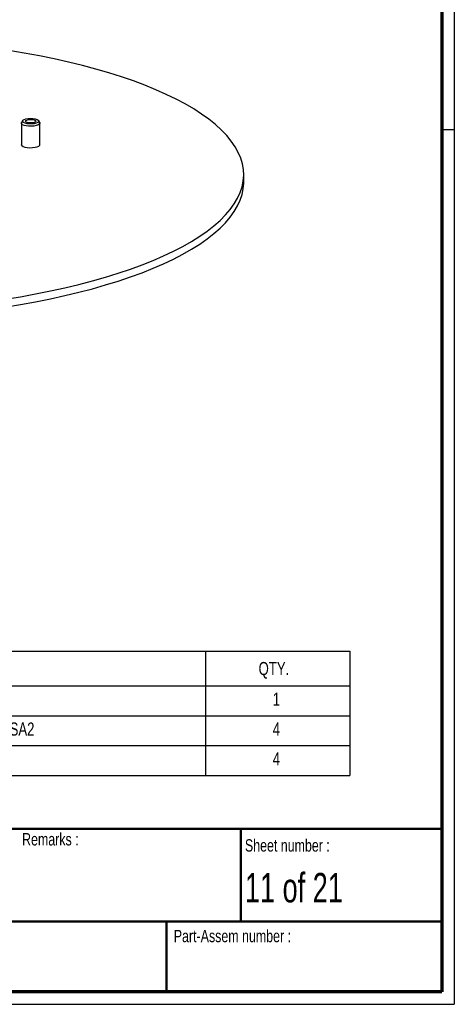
# Paper-space layout 'MA-KB-Cube Mounting Plate Bottom' of a CAD drawing. Header units: millimetres. Extents: x -591 to 203, y 7 to 289.
# Tile 3 of 4: x 133 to 203, y 7 to 167. Entities that reach past the tile are written whole.
import ezdxf

# ---------------------------------------------------------------- set-up
doc = ezdxf.new("R2010")
doc.units = ezdxf.units.MM
for name, color, linetype in [('FORMAT', 7, 'Continuous'), ('LAYER1', 7, 'Continuous'), ('LAYER2', 7, 'Continuous'), ('LOGO', 7, 'Continuous')]:
    doc.layers.add(name, color=color, linetype=linetype)
doc.styles.add('SLDTEXTSTYLE1', font='TXT', dxfattribs={"width": 0.75})
doc.styles.add('SLDTEXTSTYLE12', font='TXT', dxfattribs={"width": 0.6875})
doc.styles.add('SLDTEXTSTYLE13', font='TXT', dxfattribs={"width": 0.685185})
doc.styles.add('SLDTEXTSTYLE4', font='TXT', dxfattribs={"width": 0.37675})

# ---------------------------------------------------------------- blocks, each defined once
blk = doc.blocks.new('SW_TABLEANNOTATION_4')
at = {"layer": 'LOGO', "color": 0}
for p, q in [((0, 0), (0, -5.62)), ((0, 0), (23.33, 0)), ((23.33, 0), (23.33, -5.62)), ((23.33, 0), (53.89, 0)), ((53.89, 0), (53.89, -5.62)), ((53.89, 0), (151.56, 0)), ((151.56, 0), (151.56, -5.62)), ((151.56, 0), (174.9, 0)), ((174.9, 0), (174.9, -5.62)), ((0, -5.62), (23.33, -5.62)), ((0, -5.62), (0, -10.44)), ((23.33, -5.62), (53.89, -5.62)), ((23.33, -5.62), (23.33, -10.44)), ((53.89, -5.62), (151.56, -5.62)), ((53.89, -5.62), (53.89, -10.44)), ((151.56, -5.62), (174.9, -5.62)), ((151.56, -5.62), (151.56, -10.44)), ((174.9, -5.62), (174.9, -10.44)), ((0, -10.44), (0, -15.26)), ((0, -10.44), (23.33, -10.44)), ((23.33, -10.44), (23.33, -15.26)), ((23.33, -10.44), (53.89, -10.44)), ((53.89, -10.44), (53.89, -15.26)), ((53.89, -10.44), (151.56, -10.44)), ((151.56, -10.44), (151.56, -15.26)), ((151.56, -10.44), (174.9, -10.44)), ((174.9, -10.44), (174.9, -15.26)), ((0, -15.26), (0, -20.08)), ((0, -15.26), (23.33, -15.26)), ((23.33, -15.26), (23.33, -20.08)), ((23.33, -15.26), (53.89, -15.26)), ((53.89, -15.26), (53.89, -20.08)), ((53.89, -15.26), (151.56, -15.26)), ((151.56, -15.26), (151.56, -20.08)), ((151.56, -15.26), (174.9, -15.26)), ((174.9, -15.26), (174.9, -20.08)), ((0, -20.08), (23.33, -20.08)), ((23.33, -20.08), (53.89, -20.08)), ((53.89, -20.08), (151.56, -20.08)), ((151.56, -20.08), (174.9, -20.08))]:
    blk.add_line(p, q, dxfattribs=at)
at = {"layer": 'LOGO', "color": 0, "attachment_point": 1}
for s, insert, char_height, style in [('Material', (33, -1.75), 2.117, 'SLDTEXTSTYLE1'), ('ITEM NO.', (5.64, -1.75), 2.117, 'SLDTEXTSTYLE1'), ('DESCRIPTION', (93.87, -1.75), 2.1167, 'SLDTEXTSTYLE1'), ('QTY.', (160.17, -1.75), 2.117, 'SLDTEXTSTYLE1'), ('1', (10.88, -6.71), 2.12, 'SLDTEXTSTYLE1'), ('6060-T6', (33.63, -6.71), 2.117, 'SLDTEXTSTYLE1'), ('MA-KB-Cube Mounting plate', (83.03, -6.71), 2.1167, 'SLDTEXTSTYLE1'), ('1', (162.45, -6.71), 2.12, 'SLDTEXTSTYLE1'), ('2', (10.88, -11.53), 2.12, 'SLDTEXTSTYLE1'), ('Alloy Steel (SS)', (28.79, -11.53), 2.1167, 'SLDTEXTSTYLE1'), ('MA-KB-Blind Rivet Nut csk head M6 (FABORY 69140 6F040) SSA2', (59.99, -11.53), 2.1167, 'SLDTEXTSTYLE1'), ('4', (162.45, -11.53), 2.12, 'SLDTEXTSTYLE1'), ('3', (10.88, -16.35), 2.12, 'SLDTEXTSTYLE1'), ('Alloy Steel (SS)', (28.79, -16.35), 2.1167, 'SLDTEXTSTYLE1'), ('ISO 10642 - M6 x 30 --- 30S', (85.37, -16.35), 2.1167, 'SLDTEXTSTYLE13'), ('4', (162.45, -16.35), 2.12, 'SLDTEXTSTYLE1')]:
    blk.add_mtext(s, dxfattribs=dict(at, insert=insert, char_height=char_height, style=style))

psp = doc.layouts.new('MA-KB-Cube Mounting Plate Bottom')

# ---------------------------------------------------------------- linework, layer by layer
at = {"color": 7, "linetype": 'Continuous', "lineweight": 25}
for p, q in [((133.37, 149.84), (133.37, 146.31)), ((133.55, 150.23), (133.39, 149.93)), ((136.34, 149.93), (136.18, 150.23)), ((136.37, 146.31), (136.37, 149.84)), ((169.31, 140.28), (169.31, 141.54))]:
    psp.add_line(p, q, dxfattribs=at)
at = {"color": 7, "linetype": 'Continuous', "lineweight": 25, "flags": 128}
for points in [[(130.71, 121.38), (133.21, 121.79), (135.67, 122.23), (138.06, 122.71), (140.4, 123.22), (142.67, 123.76), (144.86, 124.34), (146.99, 124.94), (149.03, 125.58), (151, 126.24), (152.88, 126.93), (154.67, 127.64), (156.37, 128.38), (157.97, 129.14), (159.48, 129.92), (160.89, 130.73), (162.2, 131.55), (163.4, 132.39), (164.5, 133.25), (165.48, 134.12), (166.36, 135), (167.13, 135.89), (167.78, 136.8), (168.32, 137.71), (168.74, 138.63), (169.05, 139.56), (169.24, 140.49), (169.31, 141.42), (169.27, 142.35), (169.1, 143.28), (168.83, 144.2), (168.43, 145.12), (167.93, 146.04), (167.3, 146.95), (166.57, 147.85), (165.72, 148.73), (164.76, 149.61), (163.69, 150.47), (162.51, 151.31), (161.23, 152.14), (159.85, 152.95), (158.37, 153.73), (156.79, 154.5), (155.11, 155.25), (153.34, 155.97), (151.48, 156.66), (149.54, 157.33), (147.51, 157.97), (145.41, 158.58), (143.23, 159.16), (140.98, 159.72), (138.66, 160.23), (136.28, 160.72), (133.84, 161.17), (131.35, 161.59)], [(136.34, 149.93), (136.36, 149.8), (136.27, 149.66), (136.06, 149.54), (135.76, 149.44), (135.39, 149.37), (134.97, 149.34), (134.54, 149.35), (134.14, 149.4), (133.8, 149.49), (133.55, 149.6), (133.4, 149.74), (133.37, 149.88), (133.39, 149.93)], [(133.62, 150.31), (133.81, 150.43), (134.1, 150.52), (134.46, 150.58), (134.85, 150.6), (135.24, 150.58), (135.6, 150.53), (135.9, 150.44), (136.1, 150.32), (136.2, 150.19), (136.17, 150.06), (136.03, 149.94), (135.79, 149.83), (135.46, 149.76), (135.08, 149.72), (134.69, 149.72), (134.3, 149.75), (133.97, 149.83), (133.72, 149.93), (133.57, 150.05), (133.54, 150.18), (133.62, 150.31)], [(134.09, 150.25), (134.26, 150.35), (134.52, 150.41), (134.84, 150.43), (135.16, 150.42), (135.44, 150.36), (135.63, 150.27), (135.7, 150.16), (135.65, 150.06), (135.47, 149.97), (135.21, 149.9), (134.89, 149.88), (134.57, 149.9), (134.3, 149.95), (134.11, 150.04), (134.03, 150.15), (134.09, 150.25)], [(133.37, 146.46), (133.35, 146.35), (133.44, 146.21), (133.65, 146.08), (133.95, 145.98), (134.33, 145.91)], [(134.33, 145.91), (134.75, 145.88), (135.18, 145.89), (135.59, 145.94), (135.94, 146.03), (136.2, 146.14), (136.35, 146.27), (136.38, 146.42), (136.37, 146.46)], [(130.71, 120.12), (133.21, 120.53), (135.67, 120.97), (138.06, 121.45), (140.4, 121.96), (142.67, 122.51), (144.86, 123.08), (146.99, 123.69), (149.03, 124.32), (151, 124.98), (152.88, 125.67), (154.67, 126.38), (156.37, 127.12), (157.97, 127.88), (159.48, 128.67), (160.89, 129.47), (162.2, 130.29), (163.4, 131.13), (164.5, 131.99), (165.48, 132.86), (166.36, 133.74), (167.13, 134.64), (167.78, 135.54), (168.32, 136.46), (168.74, 137.38), (169.05, 138.3), (169.24, 139.23), (169.31, 140.16), (169.31, 140.28)]]:
    psp.add_lwpolyline(points, dxfattribs=at)
at = {"layer": 'LAYER1', "lineweight": 50}
for p, q in [((8.85, 35.78), (201.35, 35.78)), ((168.85, 20.78), (168.85, 35.78)), ((8.85, 20.78), (201.35, 20.78)), ((156.81, 9.39), (156.81, 20.78))]:
    psp.add_line(p, q, dxfattribs=at)
at = {"layer": 'LAYER2', "lineweight": 70}
for p, q in [((201.35, 287.7), (201.35, 9.39)), ((201.35, 9.39), (8.85, 9.39))]:
    psp.add_line(p, q, dxfattribs=at)
at = {"layer": 'LOGO'}
for p, q in [((203.35, 289.02), (203.35, 7.39)), ((203.35, 148.74), (201.35, 148.74)), ((6.85, 7.39), (203.35, 7.39))]:
    psp.add_line(p, q, dxfattribs=at)

# ---------------------------------------------------------------- block references
psp.add_blockref('SW_TABLEANNOTATION_4', (11.55, 64.48), dxfattribs=at)

# ---------------------------------------------------------------- texts
at = {"layer": 'FORMAT', "color": 218, "insert": (69.12, 15.96), "char_height": 3.7042, "attachment_point": 1, "style": 'SLDTEXTSTYLE4'}
psp.add_mtext('MA-KB-Cube Mounting Plate Bottom Rivet mount', dxfattribs=at)
at = {"layer": 'LAYER1', "char_height": 2, "attachment_point": 1, "style": 'SLDTEXTSTYLE1'}
for s, insert in [('Remarks :', (133.49, 35.07)), ('Sheet number :', (169.51, 34.08)), ('Part-Assem number :', (158.01, 19.43))]:
    psp.add_mtext(s, dxfattribs=dict(at, insert=insert))
at = {"layer": 'LOGO', "insert": (169.51, 28.63), "char_height": 4.763, "attachment_point": 1, "style": 'SLDTEXTSTYLE12'}
psp.add_mtext('11 of 21', dxfattribs=at)

doc.saveas('drawing.dxf')
